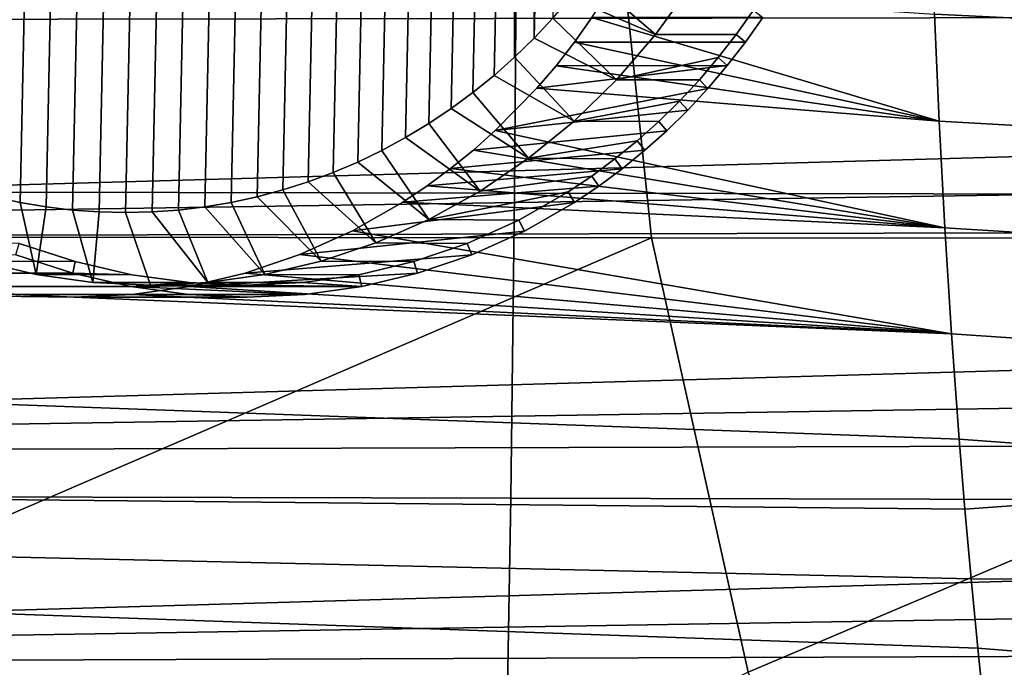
# Model space of a CAD drawing. Header units: metres. Extents: x -248 to 28, y -28 to 28.
# Tile 167 of 256: x -90.69 to -86.62, y -4.48 to -1.8. Entities that reach past the tile are written whole.
import ezdxf

# ---------------------------------------------------------------- set-up
doc = ezdxf.new("R2010")
doc.units = ezdxf.units.M
doc.layers.add('solid_10_061_053_XXX', color=7, linetype='CONTINUOUS')

msp = doc.modelspace()

# ---------------------------------------------------------------- linework, layer by layer
at = {"layer": 'solid_10_061_053_XXX'}
for points in [[(-90.799416, -2.534825, 93.868744), (-90.691933, 2.558237, 93.82962), (-90.583702, 2.57648, 93.79023), (-90.691933, -2.558237, 93.82962)], [(-90.691933, -2.558237, 93.82962), (-90.583702, 2.57648, 93.79023), (-90.474899, 2.589527, 93.750633), (-90.583702, -2.57648, 93.79023)], [(-90.583702, -2.57648, 93.79023), (-90.474899, 2.589527, 93.750633), (-90.365532, 2.597371, 93.710823), (-90.474899, -2.589527, 93.750633)], [(-90.474899, -2.589527, 93.750633), (-90.365532, 2.597371, 93.710823), (-90.255806, 2.6, 93.670883), (-90.365532, -2.597371, 93.710823)], [(-90.365532, -2.597371, 93.710823), (-90.255806, 2.6, 93.670883), (-90.146072, 2.597371, 93.630943), (-90.255806, -2.6, 93.670883)], [(-90.255806, -2.6, 93.670883), (-90.146072, 2.597371, 93.630943), (-90.036705, 2.589527, 93.591141), (-90.146072, -2.597371, 93.630943)], [(-90.146072, -2.597371, 93.630943), (-90.036705, 2.589527, 93.591141), (-89.927902, 2.57648, 93.551537), (-90.036705, -2.589527, 93.591141)], [(-90.036705, -2.589527, 93.591141), (-89.927902, 2.57648, 93.551537), (-89.819679, 2.558237, 93.512146), (-89.927902, -2.57648, 93.551537)], [(-90.905869, -2.506273, 93.907486), (-90.799416, 2.534825, 93.868744), (-90.691933, 2.558237, 93.82962), (-90.799416, -2.534825, 93.868744)], [(-89.927902, -2.57648, 93.551537), (-89.819679, 2.558237, 93.512146), (-89.712189, 2.534825, 93.473022), (-89.819679, -2.558237, 93.512146)], [(-89.819679, -2.558237, 93.512146), (-89.712189, 2.534825, 93.473022), (-89.605736, 2.506273, 93.43428), (-89.712189, -2.534825, 93.473022)], [(-89.712189, -2.534825, 93.473022), (-89.605736, 2.506273, 93.43428), (-89.500717, 2.472716, 93.396057), (-89.605736, -2.506273, 93.43428)], [(-89.605736, -2.506273, 93.43428), (-89.500717, 2.472716, 93.396057), (-89.397331, 2.434215, 93.358429), (-89.500717, -2.472716, 93.396057)], [(-89.500717, -2.472716, 93.396057), (-89.397331, 2.434215, 93.358429), (-89.295662, 2.390814, 93.321419), (-89.397331, -2.434215, 93.358429)], [(-89.397331, -2.434215, 93.358429), (-89.295662, 2.390814, 93.321419), (-89.195824, 2.342563, 93.28508), (-89.295662, -2.390814, 93.321419)], [(-89.295662, -2.390814, 93.321419), (-89.195824, 2.342563, 93.28508), (-89.098015, 2.289522, 93.249481), (-89.195824, -2.342563, 93.28508)], [(-89.195824, -2.342563, 93.28508), (-89.098015, 2.289522, 93.249481), (-89.002609, 2.231916, 93.21476), (-89.098015, -2.289522, 93.249481)], [(-89.098015, -2.289522, 93.249481), (-89.002609, 2.231916, 93.21476), (-88.90979, 2.169847, 93.180977), (-89.002609, -2.231916, 93.21476)], [(-89.002609, -2.231916, 93.21476), (-88.90979, 2.169847, 93.180977), (-88.819763, 2.103477, 93.148209), (-88.90979, -2.169847, 93.180977)], [(-88.90979, -2.169847, 93.180977), (-88.819763, 2.103477, 93.148209), (-88.73259, 2.032845, 93.116478), (-88.819763, -2.103477, 93.148209)], [(-88.819763, -2.103477, 93.148209), (-88.73259, 2.032845, 93.116478), (-88.648338, 1.957987, 93.085815), (-88.73259, -2.032845, 93.116478)], [(-88.648338, -1.957987, 93.085815), (-88.73259, -2.032845, 93.116478), (-88.648338, 1.957987, 93.085815)], [(-88.648338, -1.957987, 93.085815), (-88.648338, 1.957987, 93.085815), (-88.567345, 1.879214, 93.056335)], [(-88.567345, -1.879214, 93.056335), (-88.648338, -1.957987, 93.085815), (-88.567345, 1.879214, 93.056335)], [(-88.567345, -1.879214, 93.056335), (-88.567345, 1.879214, 93.056335), (-88.489784, 1.796662, 93.028107)], [(-88.489784, -1.796662, 93.028107), (-88.567345, -1.879214, 93.056335), (-88.489784, 1.796662, 93.028107)], [(-76.078194, -0.890662, 121.366905), (-98.631134, -0.907244, 129.574493), (-98.657867, -1.811983, 129.501053), (-76.084885, -1.187073, 121.348526)], [(-92.928619, -0.904612, 177.054749), (-88.269356, -0.905661, 175.69931), (-88.081451, -2.70384, 175.691681), (-92.70742, -2.70086, 177.030853)], [(-88.269356, -0.905661, 175.69931), (-83.610107, -0.906625, 174.343796), (-83.455711, -2.706576, 174.3517), (-88.081451, -2.70384, 175.691681)], [(-76.093468, -1.483072, 121.324936), (-76.084885, -1.187073, 121.348526), (-98.657867, -1.811983, 129.501053)], [(-88.638756, -1.256198, 181.527512), (-92.104469, -1.253182, 182.395676), (-92.112213, -2.513245, 182.364716), (-88.648048, -2.519137, 181.490356)], [(-85.173019, -1.259079, 180.65947), (-88.638756, -1.256198, 181.527512), (-88.648048, -2.519137, 181.490356), (-85.183762, -2.524761, 180.616516)], [(-84.927742, -1.875342, 90.875885), (-86.911385, -1.77963, 91.602943), (-86.926407, -1.33591, 91.561676), (-84.949013, -1.4133, 90.832329)], [(-76.103943, -1.778553, 121.296158), (-76.093468, -1.483072, 121.324936), (-98.657867, -1.811983, 129.501053)], [(-87.920929, -1.663386, 93.140312), (-88.065681, -1.864132, 93.193001), (-88.345718, -1.621189, 92.97567), (-88.279243, -1.528285, 92.951477)], [(-88.065681, -1.864132, 93.193001), (-88.415901, -1.710645, 93.001213), (-88.345718, -1.621189, 92.97567)], [(-88.065681, -1.864132, 93.193001), (-87.920929, -1.663386, 93.140312), (-87.660492, -1.763375, 94.070023), (-87.73098, -1.862946, 94.109673)], [(-86.892128, -2.221982, 91.655869), (-88.327919, -1.793788, 92.120239), (-88.260078, -1.689365, 92.083237), (-86.911385, -1.77963, 91.602943)], [(-88.065681, -1.864132, 93.193001), (-88.226166, -2.050516, 93.251411), (-88.489784, -1.796662, 93.028107), (-88.415901, -1.710645, 93.001213)], [(-76.103943, -1.778553, 121.296158), (-98.657867, -1.811983, 129.501053), (-98.702187, -2.711098, 129.379288), (-76.116295, -2.073413, 121.262215)], [(-87.660492, -1.763375, 94.070023), (-87.621529, -1.793319, 94.059975), (-87.693161, -1.894646, 94.100517), (-87.73098, -1.862946, 94.109673)], [(-84.90239, -2.333132, 90.93206), (-86.892128, -2.221982, 91.655869), (-86.911385, -1.77963, 91.602943), (-84.927742, -1.875342, 90.875885)], [(-88.226166, -2.050516, 93.251411), (-88.567345, -1.879214, 93.056335), (-88.489784, -1.796662, 93.028107)], [(-88.400024, -1.894924, 92.159096), (-87.693161, -1.894646, 94.100517), (-87.621529, -1.793319, 94.059975), (-88.327919, -1.793788, 92.120239)], [(-86.892128, -2.221982, 91.655869), (-88.400024, -1.894924, 92.159096), (-88.327919, -1.793788, 92.120239)], [(-88.226166, -2.050516, 93.251411), (-88.065681, -1.864132, 93.193001), (-87.73098, -1.862946, 94.109673), (-87.805435, -1.958902, 94.150993)], [(-87.73098, -1.862946, 94.109673), (-87.693161, -1.894646, 94.100517), (-87.768921, -1.992431, 94.142853), (-87.805435, -1.958902, 94.150993)], [(-88.226166, -2.050516, 93.251411), (-88.401596, -2.22159, 93.315262), (-88.648338, -1.957987, 93.085815), (-88.567345, -1.879214, 93.056335)], [(-88.476257, -1.992514, 92.199692), (-87.768921, -1.992431, 94.142853), (-87.693161, -1.894646, 94.100517), (-88.400024, -1.894924, 92.159096)], [(-86.892128, -2.221982, 91.655869), (-88.476257, -1.992514, 92.199692), (-88.400024, -1.894924, 92.159096)], [(-88.401596, -2.22159, 93.315262), (-88.73259, -2.032845, 93.116478), (-88.648338, -1.957987, 93.085815)], [(-88.72731, -2.260845, 92.329727), (-87.848557, -2.08628, 94.186699), (-87.768921, -1.992431, 94.142853), (-88.556343, -2.086178, 92.241768)], [(-88.476257, -1.992514, 92.199692), (-88.556343, -2.086178, 92.241768), (-87.768921, -1.992431, 94.142853)], [(-86.892128, -2.221982, 91.655869), (-88.556343, -2.086178, 92.241768), (-88.476257, -1.992514, 92.199692)], [(-88.226166, -2.050516, 93.251411), (-87.805435, -1.958902, 94.150993), (-87.883781, -2.051119, 94.193871)], [(-87.805435, -1.958902, 94.150993), (-87.768921, -1.992431, 94.142853), (-87.848557, -2.08628, 94.186699), (-87.883781, -2.051119, 94.193871)], [(-88.401596, -2.22159, 93.315262), (-88.590195, -2.37558, 93.383904), (-88.819763, -2.103477, 93.148209), (-88.73259, -2.032845, 93.116478)], [(-76.130524, -2.367555, 121.223129), (-76.116295, -2.073413, 121.262215), (-98.702187, -2.711098, 129.379288)], [(-88.401596, -2.22159, 93.315262), (-88.226166, -2.050516, 93.251411), (-87.883781, -2.051119, 94.193871), (-87.965858, -2.139359, 94.238113)], [(-87.883781, -2.051119, 94.193871), (-87.848557, -2.08628, 94.186699), (-87.931892, -2.175981, 94.231888), (-87.965858, -2.139359, 94.238113)], [(-88.590195, -2.37558, 93.383904), (-88.90979, -2.169847, 93.180977), (-88.819763, -2.103477, 93.148209)], [(-86.868652, -2.662621, 91.720367), (-88.72731, -2.260845, 92.329727), (-88.556343, -2.086178, 92.241768), (-86.892128, -2.221982, 91.655869)], [(-88.72731, -2.260845, 92.329727), (-87.931892, -2.175981, 94.231888), (-87.848557, -2.08628, 94.186699)], [(-88.401596, -2.22159, 93.315262), (-87.965858, -2.139359, 94.238113), (-88.051491, -2.223414, 94.283546)], [(-87.965858, -2.139359, 94.238113), (-87.931892, -2.175981, 94.231888), (-88.018654, -2.261265, 94.278214), (-88.051491, -2.223414, 94.283546)], [(-88.590195, -2.37558, 93.383904), (-88.790535, -2.511409, 93.456825), (-89.002609, -2.231916, 93.21476), (-88.90979, -2.169847, 93.180977)], [(-88.818069, -2.341713, 92.375366), (-88.018654, -2.261265, 94.278214), (-87.931892, -2.175981, 94.231888), (-88.72731, -2.260845, 92.329727)], [(-88.790535, -2.511409, 93.456825), (-89.098015, -2.289522, 93.249481), (-89.002609, -2.231916, 93.21476)], [(-88.590195, -2.37558, 93.383904), (-88.401596, -2.22159, 93.315262), (-88.051491, -2.223414, 94.283546), (-88.140594, -2.303177, 94.33004)], [(-88.051491, -2.223414, 94.283546), (-88.018654, -2.261265, 94.278214), (-88.108994, -2.342253, 94.3256), (-88.140594, -2.303177, 94.33004)], [(-84.873039, -2.786838, 91.000618), (-86.868652, -2.662621, 91.720367), (-86.892128, -2.221982, 91.655869), (-84.90239, -2.333132, 90.93206)], [(-88.912285, -2.418188, 92.42202), (-88.108994, -2.342253, 94.3256), (-88.018654, -2.261265, 94.278214), (-88.818069, -2.341713, 92.375366)], [(-86.868652, -2.662621, 91.720367), (-88.818069, -2.341713, 92.375366), (-88.72731, -2.260845, 92.329727)], [(-88.790535, -2.511409, 93.456825), (-89.001625, -2.628347, 93.533653), (-89.195824, -2.342563, 93.28508), (-89.098015, -2.289522, 93.249481)], [(-88.590195, -2.37558, 93.383904), (-88.140594, -2.303177, 94.33004), (-88.232841, -2.378355, 94.377335)], [(-88.140594, -2.303177, 94.33004), (-88.108994, -2.342253, 94.3256), (-88.202789, -2.418819, 94.37397), (-88.232841, -2.378355, 94.377335)], [(-89.001625, -2.628347, 93.533653), (-89.295662, -2.390814, 93.321419), (-89.195824, -2.342563, 93.28508)], [(-89.009682, -2.490002, 92.469421), (-88.202789, -2.418819, 94.37397), (-88.108994, -2.342253, 94.3256), (-88.912285, -2.418188, 92.42202)], [(-86.868652, -2.662621, 91.720367), (-88.912285, -2.418188, 92.42202), (-88.818069, -2.341713, 92.375366)], [(-76.146614, -2.660872, 121.178909), (-76.130524, -2.367555, 121.223129), (-98.702187, -2.711098, 129.379288)], [(-89.001625, -2.628347, 93.533653), (-89.221085, -2.725081, 93.613533), (-89.397331, -2.434215, 93.358429), (-89.295662, -2.390814, 93.321419)], [(-88.790535, -2.511409, 93.456825), (-88.590195, -2.37558, 93.383904), (-88.232841, -2.378355, 94.377335), (-88.328148, -2.448881, 94.425301)], [(-88.232841, -2.378355, 94.377335), (-88.202789, -2.418819, 94.37397), (-88.299782, -2.490693, 94.423035), (-88.328148, -2.448881, 94.425301)], [(-89.221085, -2.725081, 93.613533), (-89.500717, -2.472716, 93.396057), (-89.397331, -2.434215, 93.358429)], [(-89.110023, -2.556971, 92.517426), (-88.299782, -2.490693, 94.423035), (-88.202789, -2.418819, 94.37397), (-89.009682, -2.490002, 92.469421)], [(-86.868652, -2.662621, 91.720367), (-89.009682, -2.490002, 92.469421), (-88.912285, -2.418188, 92.42202)], [(-89.221085, -2.725081, 93.613533), (-89.44783, -2.801169, 93.69606), (-89.605736, -2.506273, 93.43428), (-89.500717, -2.472716, 93.396057)], [(-89.001625, -2.628347, 93.533653), (-88.790535, -2.511409, 93.456825), (-88.328148, -2.448881, 94.425301), (-88.426399, -2.514661, 94.473816)], [(-88.328148, -2.448881, 94.425301), (-88.299782, -2.490693, 94.423035), (-88.399712, -2.557689, 94.472626), (-88.426399, -2.514661, 94.473816)], [(-88.648048, -2.519137, 181.490356), (-92.112213, -2.513245, 182.364716), (-92.125214, -3.771887, 182.31282), (-88.663643, -3.780328, 181.428101)], [(-89.44783, -2.801169, 93.69606), (-89.712189, -2.534825, 93.473022), (-89.605736, -2.506273, 93.43428)], [(-89.318298, -2.675652, 92.614319), (-88.399712, -2.557689, 94.472626), (-88.299782, -2.490693, 94.423035), (-89.110023, -2.556971, 92.517426)], [(-86.868652, -2.662621, 91.720367), (-89.110023, -2.556971, 92.517426), (-89.009682, -2.490002, 92.469421)], [(-89.001625, -2.628347, 93.533653), (-88.426399, -2.514661, 94.473816), (-88.630539, -2.631266, 94.571571)], [(-85.183762, -2.524761, 180.616516), (-88.648048, -2.519137, 181.490356), (-88.663643, -3.780328, 181.428101), (-85.201775, -3.78838, 180.544571)], [(-88.426399, -2.514661, 94.473816), (-88.399712, -2.557689, 94.472626), (-88.607162, -2.676331, 94.572426), (-88.630539, -2.631266, 94.571571)], [(-90.626266, -2.855969, 94.124977), (-90.858566, -2.801169, 94.209526), (-90.799416, -2.534825, 93.868744), (-90.691933, -2.558237, 93.82962)], [(-90.626266, -2.855969, 94.124977), (-90.691933, -2.558237, 93.82962), (-90.583702, -2.57648, 93.79023)], [(-89.68013, -2.855969, 93.780609), (-89.927902, -2.57648, 93.551537), (-89.819679, -2.558237, 93.512146)], [(-89.44783, -2.801169, 93.69606), (-89.68013, -2.855969, 93.780609), (-89.819679, -2.558237, 93.512146), (-89.712189, -2.534825, 93.473022)], [(-89.535713, -2.77362, 92.711609), (-88.607162, -2.676331, 94.572426), (-88.399712, -2.557689, 94.472626), (-89.318298, -2.675652, 92.614319)], [(-86.840981, -3.101201, 91.796379), (-89.318298, -2.675652, 92.614319), (-89.110023, -2.556971, 92.517426), (-86.868652, -2.662621, 91.720367)], [(-90.390808, -2.888955, 94.039276), (-90.626266, -2.855969, 94.124977), (-90.583702, -2.57648, 93.79023), (-90.474899, -2.589527, 93.750633)], [(-90.390808, -2.888955, 94.039276), (-90.474899, -2.589527, 93.750633), (-90.365532, -2.597371, 93.710823)], [(-90.153198, -2.9, 93.952789), (-90.390808, -2.888955, 94.039276), (-90.365532, -2.597371, 93.710823), (-90.255806, -2.6, 93.670883)], [(-89.915588, -2.888955, 93.86631), (-90.153198, -2.9, 93.952789), (-90.255806, -2.6, 93.670883), (-90.146072, -2.597371, 93.630943)], [(-89.915588, -2.888955, 93.86631), (-90.146072, -2.597371, 93.630943), (-90.036705, -2.589527, 93.591141)], [(-89.68013, -2.855969, 93.780609), (-89.915588, -2.888955, 93.86631), (-90.036705, -2.589527, 93.591141), (-89.927902, -2.57648, 93.551537)], [(-89.001625, -2.628347, 93.533653), (-88.630539, -2.631266, 94.571571), (-88.84388, -2.727503, 94.669418), (-89.221085, -2.725081, 93.613533)], [(-88.630539, -2.631266, 94.571571), (-88.607162, -2.676331, 94.572426), (-88.82373, -2.774163, 94.672142), (-88.84388, -2.727503, 94.669418)], [(-76.146614, -2.660872, 121.178909), (-98.702187, -2.711098, 129.379288), (-98.763893, -3.60149, 129.209763), (-76.164574, -2.953268, 121.129578)], [(-89.761551, -2.850586, 92.80854), (-88.82373, -2.774163, 94.672142), (-88.607162, -2.676331, 94.572426), (-89.535713, -2.77362, 92.711609)], [(-86.840981, -3.101201, 91.796379), (-89.535713, -2.77362, 92.711609), (-89.318298, -2.675652, 92.614319)], [(-84.83976, -3.236625, 91.081345), (-86.840981, -3.101201, 91.796379), (-86.868652, -2.662621, 91.720367), (-84.873039, -2.786838, 91.000618)], [(-109.418427, -2.711087, 99.936668), (-90.709831, -2.938896, 93.171104), (-90.468826, -2.95, 93.085609)], [(-86.809143, -3.537375, 91.88385), (-109.418427, -2.711087, 99.936668), (-90.468826, -2.95, 93.085609), (-86.840981, -3.101201, 91.796379)], [(-86.785622, -3.826649, 91.948494), (-109.35672, -3.601506, 100.106201), (-109.418427, -2.711087, 99.936668), (-86.809143, -3.537375, 91.88385)], [(-92.70742, -2.70086, 177.030853), (-88.081451, -2.70384, 175.691681), (-92.236572, -4.495784, 176.976654)], [(-88.081451, -2.70384, 175.691681), (-87.681999, -4.50025, 175.670837), (-91.274048, -6.28839, 176.827896), (-92.236572, -4.495784, 176.976654)], [(-91.085312, -2.725081, 94.292053), (-90.858566, -2.801169, 94.209526), (-90.464211, -2.802765, 95.27549), (-90.69548, -2.727531, 95.343353)], [(-89.221085, -2.725081, 93.613533), (-88.84388, -2.727503, 94.669418), (-89.064667, -2.802745, 94.76609), (-89.44783, -2.801169, 93.69606)], [(-88.081451, -2.70384, 175.691681), (-83.455711, -2.706576, 174.3517), (-87.681999, -4.50025, 175.670837)], [(-83.455711, -2.706576, 174.3517), (-83.128052, -4.504342, 174.362854), (-86.869484, -6.293568, 175.582718), (-87.681999, -4.50025, 175.670837)], [(-90.69548, -2.727531, 95.343353), (-90.464211, -2.802765, 95.27549), (-90.473358, -2.850944, 95.289505), (-90.709236, -2.774162, 95.358406)], [(-88.84388, -2.727503, 94.669418), (-88.82373, -2.774163, 94.672142), (-89.048721, -2.850945, 94.770981), (-89.064667, -2.802745, 94.76609)], [(-91.424034, -2.773619, 93.398903), (-90.709236, -2.774162, 95.358406), (-90.473358, -2.850944, 95.289505), (-91.188728, -2.850586, 93.327988)], [(-90.858566, -2.801169, 94.209526), (-90.626266, -2.855969, 94.124977), (-90.229599, -2.856733, 95.202087), (-90.464211, -2.802765, 95.27549)], [(-90.464211, -2.802765, 95.27549), (-90.229599, -2.856733, 95.202087), (-90.473358, -2.850944, 95.289505)], [(-89.993309, -2.905747, 92.903709), (-89.048721, -2.850945, 94.770981), (-88.82373, -2.774163, 94.672142), (-89.761551, -2.850586, 92.80854)], [(-86.840981, -3.101201, 91.796379), (-89.761551, -2.850586, 92.80854), (-89.535713, -2.77362, 92.711609)], [(-89.44783, -2.801169, 93.69606), (-89.064667, -2.802745, 94.76609), (-89.291565, -2.856719, 94.860664), (-89.68013, -2.855969, 93.780609)], [(-89.064667, -2.802745, 94.76609), (-89.048721, -2.850945, 94.770981), (-89.279648, -2.905925, 94.867462), (-89.291565, -2.856719, 94.860664)], [(-91.188728, -2.850586, 93.327988), (-90.473358, -2.850944, 95.289505), (-90.234436, -2.905925, 95.214981), (-90.950012, -2.905747, 93.251923)], [(-90.626266, -2.855969, 94.124977), (-90.390808, -2.888955, 94.039276), (-89.993469, -2.889177, 95.123459), (-90.229599, -2.856733, 95.202087)], [(-90.229599, -2.856733, 95.202087), (-89.993469, -2.889177, 95.123459), (-90.234436, -2.905925, 95.214981), (-90.473358, -2.850944, 95.289505)], [(-90.390808, -2.888955, 94.039276), (-90.153198, -2.9, 93.952789), (-89.757439, -2.9, 95.040016), (-89.993469, -2.889177, 95.123459)], [(-89.993469, -2.889177, 95.123459), (-89.757439, -2.9, 95.040016), (-90.234436, -2.905925, 95.214981)], [(-90.153198, -2.9, 93.952789), (-89.915588, -2.888955, 93.86631), (-89.522987, -2.88917, 94.952217), (-89.757439, -2.9, 95.040016)], [(-86.840981, -3.101201, 91.796379), (-89.993309, -2.905747, 92.903709), (-89.761551, -2.850586, 92.80854)], [(-89.993309, -2.905747, 92.903709), (-89.279648, -2.905925, 94.867462), (-89.048721, -2.850945, 94.770981)], [(-89.68013, -2.855969, 93.780609), (-89.291565, -2.856719, 94.860664), (-89.522987, -2.88917, 94.952217), (-89.915588, -2.888955, 93.86631)], [(-89.757439, -2.9, 95.040016), (-89.522987, -2.88917, 94.952217), (-89.279648, -2.905925, 94.867462)], [(-89.522987, -2.88917, 94.952217), (-89.291565, -2.856719, 94.860664), (-89.279648, -2.905925, 94.867462)], [(-90.950012, -2.905747, 93.251923), (-90.234436, -2.905925, 95.214981), (-89.994377, -2.938944, 95.135193), (-90.709831, -2.938896, 93.171104)], [(-89.757439, -2.9, 95.040016), (-89.279648, -2.905925, 94.867462), (-89.514824, -2.938944, 94.960648), (-90.234436, -2.905925, 95.214981)], [(-90.234436, -2.905925, 95.214981), (-89.514824, -2.938944, 94.960648), (-89.994377, -2.938944, 95.135193)], [(-89.993309, -2.905747, 92.903709), (-90.229256, -2.938896, 92.996185), (-89.514824, -2.938944, 94.960648), (-89.279648, -2.905925, 94.867462)], [(-86.840981, -3.101201, 91.796379), (-90.229256, -2.938896, 92.996185), (-89.993309, -2.905747, 92.903709)], [(-76.18438, -3.244648, 121.075165), (-76.164574, -2.953268, 121.129578), (-98.763893, -3.60149, 129.209763)], [(-90.468826, -2.95, 93.085609), (-90.709831, -2.938896, 93.171104), (-89.994377, -2.938944, 95.135193), (-89.753784, -2.95, 95.050179)], [(-90.229256, -2.938896, 92.996185), (-90.468826, -2.95, 93.085609), (-89.753784, -2.95, 95.050179), (-89.514824, -2.938944, 94.960648)], [(-86.840981, -3.101201, 91.796379), (-90.468826, -2.95, 93.085609), (-90.229256, -2.938896, 92.996185)], [(-89.994377, -2.938944, 95.135193), (-89.514824, -2.938944, 94.960648), (-89.753784, -2.95, 95.050179)], [(-84.80262, -3.68256, 91.174019), (-86.809143, -3.537375, 91.88385), (-86.840981, -3.101201, 91.796379), (-84.83976, -3.236625, 91.081345)], [(-76.206032, -3.534906, 121.015671), (-76.18438, -3.244648, 121.075165), (-98.763893, -3.60149, 129.209763)], [(-76.206032, -3.534906, 121.015671), (-98.763893, -3.60149, 129.209763), (-98.842781, -4.480138, 128.993027), (-76.229523, -3.823947, 120.951126)], [(-84.80262, -3.68256, 91.174019), (-86.785622, -3.826649, 91.948494), (-86.809143, -3.537375, 91.88385)], [(-86.704048, -4.686093, 92.172607), (-109.277832, -4.480171, 100.322945), (-109.35672, -3.601506, 100.106201), (-86.733063, -4.401113, 92.092888)], [(-86.760254, -4.114597, 92.018181), (-86.733063, -4.401113, 92.092888), (-109.35672, -3.601506, 100.106201)], [(-86.785622, -3.826649, 91.948494), (-86.760254, -4.114597, 92.018181), (-109.35672, -3.601506, 100.106201)], [(-84.80262, -3.68256, 91.174019), (-84.761688, -4.124429, 91.278511), (-86.760254, -4.114597, 92.018181), (-86.785622, -3.826649, 91.948494)], [(-88.663643, -3.780328, 181.428101), (-92.125214, -3.771887, 182.31282), (-92.14357, -5.028337, 182.2397), (-88.685646, -5.038827, 181.340439)], [(-85.201775, -3.78838, 180.544571), (-88.663643, -3.780328, 181.428101), (-88.685646, -5.038827, 181.340439), (-85.227188, -5.048828, 180.443298)], [(-76.254845, -4.111671, 120.881546), (-76.229523, -3.823947, 120.951126), (-98.842781, -4.480138, 128.993027)], [(-76.281998, -4.397975, 120.806953), (-76.254845, -4.111671, 120.881546), (-98.842781, -4.480138, 128.993027)], [(-84.761688, -4.124429, 91.278511), (-84.717018, -4.561969, 91.394691), (-86.733063, -4.401113, 92.092888), (-86.760254, -4.114597, 92.018181)], [(-76.281998, -4.397975, 120.806953), (-98.842781, -4.480138, 128.993027), (-98.938637, -5.344069, 128.72966), (-76.310974, -4.682762, 120.727348)], [(-84.717018, -4.561969, 91.394691), (-86.704048, -4.686093, 92.172607), (-86.733063, -4.401113, 92.092888)]]:
    msp.add_3dface(points, dxfattribs=at)

doc.saveas('drawing.dxf')
